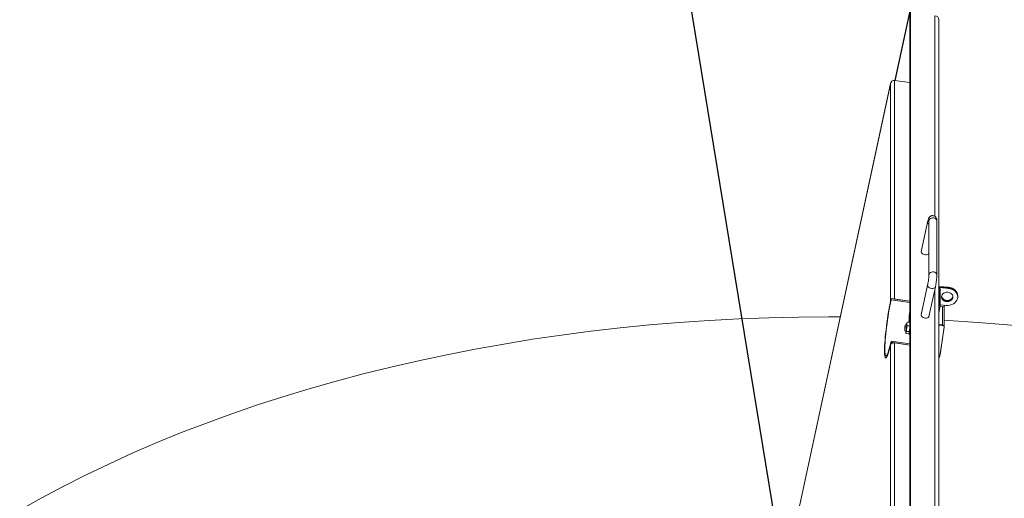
# Model space of a CAD drawing. Header units: millimetres. Extents: x 42 to 14105, y 484 to 9997.
# Tile 127 of 132: x 11912 to 12902, y 8649 to 9130. Entities that reach past the tile are written whole.
import ezdxf

# ---------------------------------------------------------------- set-up
doc = ezdxf.new("R2010")
doc.units = ezdxf.units.MM
doc.header["$LTSCALE"] = 25
doc.dimstyles.new('SLDDIMSTYLE0', dxfattribs={"dimtxt": 0.18, "dimasz": 20.352564, "dimexe": 0, "dimexo": 0.0625, "dimgap": 0, "dimtad": 0, "dimtih": 1, "dimtoh": 1, "dimdec": 0, "dimrnd": 1e-09, "dimzin": 0, "dimdsep": 46, "dimtxsty": 'Standard', "dimblk1": 'DOT', "dimblk2": 'DOT', "dimsah": 1, "dimcen": 0.09, "dimadec": 0, "dimazin": 0, "dimtfac": 20.352564, "dimtdec": 0, "dimtofl": 0, "dimtmove": 0, "dimatfit": 3, "dimldrblk": 'DOT', "dimfxl": 1, "dimfrac": 2, "dimtolj": 1, "dimtzin": 0, "dimarcsym": 0})

# ---------------------------------------------------------------- blocks, each defined once
blk = doc.blocks.new('_DOT')
at = {"color": 0, "linetype": 'ByBlock', "lineweight": -2}
blk.add_line((-0.5, 0), (-1, 0), dxfattribs=at)
at = {"color": 0, "linetype": 'ByBlock', "const_width": 0.5}
blk.add_lwpolyline([(-0.25, 0, 1), (0.25, 0, 1)], format="xyb", close=True, dxfattribs=at)

msp = doc.modelspace()

# ---------------------------------------------------------------- linework, layer by layer
at = {"color": 7, "linetype": 'Continuous', "lineweight": 15}
for p, q in [((12791.749, 9069.43), (12806.777, 9139.022)), ((12792.051, 9069.386), (12806.777, 9137.579)), ((12806.789, 9137.595), (12806.789, 8592.139)), ((12807.224, 9139.605), (12807.224, 8594.15)), ((12835.975, 8588.131), (12835.975, 9130.493)), ((12791.274, 8849.683), (12791.274, 9069.498)), ((12791.274, 9069.498), (12806.789, 9067.265)), ((12787.294, 9066.309), (12668.416, 8515.806)), ((12787.219, 8847.271), (12787.219, 9065.839)), ((12825.81, 8928.069), (12825.81, 8873.804)), ((12833.81, 8873.804), (12833.81, 8928.069)), ((12824.511, 8927.099), (12818.086, 8897.346)), ((12824.511, 8863.597), (12818.086, 8833.844)), ((12825.906, 8832.155), (12832.331, 8861.908)), ((12836.039, 8862.453), (12835.975, 8862.458)), ((12845.475, 8861.555), (12836.039, 8862.453)), ((12836.039, 8861.876), (12836.039, 8843.402)), ((12836.039, 8861.876), (12845.475, 8860.978)), ((12836.039, 8861.587), (12836.039, 8843.402)), ((12845.475, 8860.978), (12836.536, 8861.828)), ((12837.033, 8861.204), (12845.475, 8860.401)), ((12837.033, 8861.204), (12837.033, 8843.308)), ((12845.475, 8860.978), (12845.475, 8861.555)), ((12845.475, 8860.401), (12845.475, 8860.978)), ((12787.827, 8849.024), (12787.827, 8850.179)), ((12787.827, 8850.179), (12806.789, 8847.449)), ((12787.827, 8849.024), (12806.789, 8846.294)), ((12806.789, 8847.449), (12791.274, 8849.683)), ((12854.761, 8852.462), (12854.761, 8853.039)), ((12854.761, 8851.885), (12854.761, 8852.462)), ((12836.039, 8843.402), (12835.975, 8843.408)), ((12835.975, 8842.955), (12836.039, 8843.402)), ((12837.033, 8843.308), (12835.975, 8835.897)), ((12836.039, 8843.402), (12837.033, 8843.308)), ((12836.914, 8842.474), (12839.529, 8842.225)), ((12843.046, 8843.369), (12837.033, 8843.941)), ((12839.529, 8842.225), (12839.529, 8823.752)), ((12841.147, 8841.223), (12841.475, 8843.518)), ((12841.297, 8822.13), (12841.297, 8840.603)), ((12805.773, 8826.198), (12805.841, 8830.207)), ((12806.219, 8834.42), (12806.789, 8838.146)), ((12801.531, 8819.741), (12801.531, 8817.827)), ((12803.396, 8823.675), (12802.104, 8823.798)), ((12802.11, 8821.882), (12802.11, 8823.797)), ((12802.11, 8823.797), (12803.401, 8823.674)), ((12802.11, 8821.882), (12803.401, 8821.759)), ((12803.533, 8821.502), (12803.243, 8818.679)), ((12803.273, 8824.709), (12803.554, 8825.825)), ((12803.982, 8822.915), (12803.533, 8821.502)), ((12803.554, 8825.825), (12803.999, 8826.366)), ((12803.694, 8825.523), (12803.686, 8823.816)), ((12803.686, 8823.816), (12803.982, 8822.915)), ((12803.999, 8826.366), (12803.694, 8825.523)), ((12806.559, 8822.67), (12803.982, 8822.915)), ((12806.576, 8826.121), (12803.999, 8826.366)), ((12806.712, 8821.2), (12806.421, 8818.377)), ((12806.559, 8822.67), (12806.789, 8823.307)), ((12806.712, 8821.2), (12806.559, 8822.67)), ((12806.789, 8825.473), (12806.576, 8826.121)), ((12835.975, 8824.09), (12839.529, 8823.752)), ((12839.28, 8823.776), (12835.975, 8824.09)), ((12839.28, 8823.198), (12835.975, 8823.513)), ((12836.87, 8792.189), (12841.035, 8821.387)), ((12841.284, 8821.941), (12837.263, 8793.757)), ((12839.28, 8823.198), (12839.28, 8823.776)), ((12841.049, 8821.576), (12841.049, 8822.154)), ((12801.536, 8817.825), (12802.828, 8817.702)), ((12802.529, 8815.854), (12802.538, 8817.562)), ((12802.826, 8814.954), (12802.529, 8815.854)), ((12802.538, 8817.562), (12802.545, 8817.729)), ((12802.951, 8816.668), (12802.669, 8815.552)), ((12802.669, 8815.552), (12802.826, 8814.954)), ((12805.402, 8814.709), (12802.826, 8814.954)), ((12803.396, 8817.209), (12802.951, 8816.668)), ((12803.243, 8818.679), (12803.396, 8817.209)), ((12805.972, 8816.964), (12803.396, 8817.209)), ((12805.402, 8814.709), (12805.847, 8815.25)), ((12805.722, 8814.413), (12806.789, 8814.312)), ((12806.129, 8816.366), (12805.847, 8815.25)), ((12805.972, 8816.964), (12806.421, 8818.377)), ((12806.129, 8816.366), (12805.972, 8816.964)), ((12787.219, 8584.958), (12787.219, 8803.526)), ((12787.827, 8806.247), (12787.827, 8807.402)), ((12787.827, 8807.402), (12806.789, 8804.672)), ((12787.827, 8806.247), (12806.789, 8803.517)), ((12791.274, 8585.935), (12791.274, 8805.751)), ((12791.274, 8805.751), (12806.789, 8803.517)), ((12836.009, 8793.799), (12835.975, 8793.661)), ((12837.263, 8793.757), (12836.972, 8792.903))]:
    msp.add_line(p, q, dxfattribs=at)
at = {"color": 8, "linetype": 'Continuous', "lineweight": 15}
for p, q in [((12831.844, 8932.811), (12831.844, 9134.514)), ((12787.219, 9065.839), (12668.439, 8515.79)), ((12831.844, 8592.152), (12831.844, 8859.654))]:
    msp.add_line(p, q, dxfattribs=at)
at = {"color": 8, "linetype": 'Continuous', "lineweight": 15, "flags": 128}
for points in [[(12825.81, 8928.069), (12825.811, 8928.151), (12826.018, 8929.109), (12826.562, 8929.976), (12827.395, 8930.673), (12828.442, 8931.138), (12829.61, 8931.331), (12830.797, 8931.234), (12831.896, 8930.856), (12832.809, 8930.23), (12833.456, 8929.413), (12833.779, 8928.475), (12833.81, 8928.069)], [(12825.81, 8873.809), (12825.811, 8873.886), (12826.018, 8874.844), (12826.562, 8875.711), (12827.395, 8876.408), (12828.442, 8876.873), (12829.61, 8877.066), (12830.797, 8876.969), (12831.896, 8876.591), (12832.809, 8875.965), (12833.456, 8875.147), (12833.779, 8874.21), (12833.81, 8873.804)], [(12824.511, 8863.598), (12824.525, 8862.969), (12824.872, 8862.262), (12825.533, 8861.598), (12826.451, 8861.037), (12827.544, 8860.628), (12828.715, 8860.408), (12829.86, 8860.396), (12830.877, 8860.594), (12831.675, 8860.983), (12832.185, 8861.53), (12832.331, 8861.909)]]:
    msp.add_lwpolyline(points, dxfattribs=at)
at = {"color": 7, "linetype": 'Continuous', "lineweight": 15, "flags": 128}
for points in [[(12825.81, 8895.375), (12825.76, 8895.279), (12825.25, 8894.732), (12824.452, 8894.342), (12823.435, 8894.145), (12822.29, 8894.156), (12821.119, 8894.376), (12820.026, 8894.785), (12819.108, 8895.347), (12818.447, 8896.01), (12818.1, 8896.718), (12818.086, 8897.346)], [(12836.039, 8861.587), (12836.049, 8861.642), (12836.077, 8861.694), (12836.123, 8861.739), (12836.185, 8861.777), (12836.26, 8861.806), (12836.346, 8861.824), (12836.439, 8861.832), (12836.536, 8861.828)], [(12845.475, 8860.401), (12847.371, 8860.074), (12849.161, 8859.467), (12850.784, 8858.603), (12852.185, 8857.51), (12853.316, 8856.225), (12854.138, 8854.793), (12854.624, 8853.261), (12854.758, 8851.683), (12854.534, 8850.111), (12853.96, 8848.6), (12853.055, 8847.201), (12851.852, 8845.961), (12850.389, 8844.923), (12848.718, 8844.122), (12846.896, 8843.585), (12844.983, 8843.331), (12843.046, 8843.369)], [(12845.475, 8861.555), (12847.371, 8861.228), (12849.161, 8860.622), (12850.784, 8859.758), (12852.185, 8858.665), (12853.316, 8857.38), (12854.138, 8855.947), (12854.624, 8854.416), (12854.761, 8853.039)], [(12845.475, 8860.978), (12847.371, 8860.651), (12849.161, 8860.045), (12850.784, 8859.18), (12852.185, 8858.087), (12853.316, 8856.803), (12854.138, 8855.37), (12854.624, 8853.839), (12854.761, 8852.462)], [(12845.475, 8860.978), (12847.371, 8860.651), (12849.161, 8860.045), (12850.784, 8859.18), (12852.185, 8858.087), (12853.316, 8856.803), (12854.138, 8855.37), (12854.624, 8853.839), (12854.761, 8852.462)], [(12787.827, 8850.179), (12787.179, 8847.074), (12786.538, 8843.788), (12785.909, 8840.351), (12785.298, 8836.798), (12784.712, 8833.162), (12784.156, 8829.478), (12783.635, 8825.782), (12783.155, 8822.11), (12782.719, 8818.496), (12782.333, 8814.976), (12782, 8811.583), (12781.722, 8808.351), (12781.504, 8805.31), (12781.346, 8802.489), (12781.251, 8799.916), (12781.219, 8797.616), (12781.251, 8795.61), (12781.346, 8793.918), (12781.504, 8792.557), (12781.722, 8791.539), (12782, 8790.874), (12782.333, 8790.569), (12782.719, 8790.626), (12783.155, 8791.045), (12783.635, 8791.823), (12784.156, 8792.95), (12784.712, 8794.418), (12785.298, 8796.21), (12785.909, 8798.311), (12786.538, 8800.7), (12787.179, 8803.354), (12787.827, 8806.247)], [(12787.827, 8807.402), (12787.193, 8804.576), (12786.567, 8801.993), (12785.953, 8799.678), (12785.358, 8797.657), (12784.789, 8795.949), (12784.251, 8794.572), (12783.749, 8793.54), (12783.29, 8792.864), (12782.877, 8792.551), (12782.514, 8792.603), (12782.207, 8793.022), (12781.956, 8793.801), (12781.767, 8794.933), (12781.639, 8796.407), (12781.575, 8798.207), (12781.575, 8800.315), (12781.639, 8802.71), (12781.767, 8805.366), (12781.956, 8808.257), (12782.207, 8811.352), (12782.514, 8814.62), (12782.877, 8818.028), (12783.29, 8821.54), (12783.749, 8825.121), (12784.251, 8828.734), (12784.789, 8832.341), (12785.358, 8835.906), (12785.953, 8839.392), (12786.567, 8842.763), (12787.193, 8845.985), (12787.827, 8849.024)], [(12850, 8852.173), (12849.746, 8851.055), (12849.145, 8849.985), (12848.237, 8849.071), (12847.08, 8848.37), (12845.745, 8847.926), (12844.317, 8847.767), (12842.885, 8847.903), (12841.54, 8848.326), (12840.365, 8849.008), (12839.436, 8849.908), (12838.81, 8850.968), (12838.526, 8852.122), (12838.522, 8852.173)], [(12844.926, 8856.548), (12846.325, 8856.267), (12847.595, 8855.71), (12848.655, 8854.913), (12849.439, 8853.925), (12849.898, 8852.809), (12850.003, 8851.635), (12849.746, 8850.477), (12849.145, 8849.408), (12848.237, 8848.494), (12847.08, 8847.793), (12845.745, 8847.349), (12844.317, 8847.19), (12842.885, 8847.326), (12841.54, 8847.749), (12840.365, 8848.431), (12839.436, 8849.331), (12838.81, 8850.391), (12838.526, 8851.544), (12838.602, 8852.72), (12839.034, 8853.843), (12839.795, 8854.842), (12840.836, 8855.656), (12842.092, 8856.233), (12843.485, 8856.537), (12844.926, 8856.548)], [(12849.967, 8852.462), (12849.746, 8851.632), (12849.145, 8850.562), (12848.237, 8849.648), (12847.08, 8848.947), (12845.745, 8848.503), (12844.317, 8848.344), (12842.885, 8848.481), (12841.54, 8848.903), (12840.365, 8849.586), (12839.436, 8850.485), (12838.81, 8851.545), (12838.554, 8852.462)], [(12850, 8852.173), (12849.919, 8851.627), (12849.487, 8850.504), (12848.727, 8849.505), (12847.685, 8848.691), (12846.429, 8848.114), (12845.037, 8847.81), (12843.595, 8847.798)], [(12787.219, 8803.526), (12786.574, 8800.846), (12785.942, 8798.432), (12785.328, 8796.307), (12784.738, 8794.492), (12784.178, 8793.004), (12783.654, 8791.858), (12783.17, 8791.065), (12782.731, 8790.633), (12782.342, 8790.566), (12782.006, 8790.864), (12781.727, 8791.525), (12781.506, 8792.542), (12781.347, 8793.906), (12781.252, 8795.603), (12781.219, 8797.616), (12781.252, 8799.926), (12781.347, 8802.511), (12781.506, 8805.346), (12781.727, 8808.403), (12782.006, 8811.652), (12782.342, 8815.062), (12782.731, 8818.599), (12783.17, 8822.23), (12783.654, 8825.919), (12784.178, 8829.63), (12784.738, 8833.328), (12785.328, 8836.976), (12785.942, 8840.538), (12786.574, 8843.981), (12787.219, 8847.271)], [(12736.659, 8831.83), (12725.03, 8831.863), (12694.926, 8831.636), (12664.843, 8830.954), (12634.802, 8829.817), (12604.822, 8828.227), (12574.924, 8826.184), (12545.13, 8823.69), (12515.459, 8820.747), (12485.931, 8817.356), (12456.567, 8813.52), (12427.388, 8809.242), (12398.412, 8804.525), (12369.66, 8799.371), (12341.152, 8793.784), (12312.906, 8787.769), (12284.944, 8781.329), (12257.282, 8774.468), (12229.942, 8767.192), (12202.94, 8759.505), (12176.297, 8751.412), (12150.03, 8742.92), (12124.156, 8734.034), (12098.695, 8724.76), (12073.662, 8715.104), (12049.076, 8705.074), (12024.954, 8694.675), (12001.311, 8683.915), (11978.164, 8672.802), (11955.529, 8661.342), (11933.422, 8649.545), (11911.857, 8637.417)], [(12818.086, 8833.844), (12818.1, 8833.216), (12818.447, 8832.509), (12819.108, 8831.845), (12820.026, 8831.284), (12821.119, 8830.875), (12822.29, 8830.655), (12823.435, 8830.643), (12824.452, 8830.841), (12825.25, 8831.23), (12825.76, 8831.777), (12825.906, 8832.155)], [(12803.554, 8825.825), (12803.579, 8825.855), (12803.601, 8825.865), (12803.622, 8825.856), (12803.64, 8825.828), (12803.657, 8825.78), (12803.671, 8825.713), (12803.684, 8825.627), (12803.694, 8825.523)], [(12806.789, 8821.48), (12806.732, 8820.815), (12806.579, 8819.258), (12806.405, 8817.779), (12806.224, 8816.477), (12806.048, 8815.441), (12805.888, 8814.743), (12805.755, 8814.429), (12805.659, 8814.521), (12805.61, 8814.933)], [(13032.621, 8807.676), (13022.671, 8809.242), (12993.492, 8813.52), (12964.128, 8817.356), (12934.6, 8820.747), (12904.929, 8823.69), (12875.135, 8826.184), (12845.237, 8828.227), (12841.297, 8828.462)], [(12802.669, 8815.552), (12802.645, 8815.522), (12802.622, 8815.512), (12802.602, 8815.521), (12802.583, 8815.549), (12802.567, 8815.597), (12802.552, 8815.664), (12802.54, 8815.75), (12802.529, 8815.854)], [(12835.975, 8793.084), (12836.022, 8793.298), (12835.975, 8793.936)]]:
    msp.add_lwpolyline(points, dxfattribs=at)
at = {"color": 7, "linetype": 'Continuous', "lineweight": 15}
for centre, radius, start, end in [((12831.616, 9130.147), 4.373, 4.541813, 87.01945), ((12843.656, 8852.998), 5.2, 189.127419, 269.33373), ((12839.524, 8840.445), 1.78, 5.095597, 89.852289), ((12842.687, 8829.02), 36.866, 171.578053, 178.155434), ((12817.602, 8819.518), 16.073, 164.560551, 179.203035), ((12786.039, 8822.105), 16.073, 344.560551, 359.203035), ((12788.331, 8822.095), 15.147, 343.143928, 5.990276), ((12833.571, 8819.402), 30.76, 170.06418, 171.96378), ((12744.762, 8826.539), 58.986, 355.101782, 357.353692), ((12737.603, 8827.018), 69.353, 355.188185, 356.025905), ((12839.276, 8821.996), 1.78, 5.095597, 89.852289), ((12839.291, 8821.453), 1.746, 357.863065, 90.341858), ((12839.539, 8822.006), 1.746, 357.863065, 90.341858), ((12763.959, 8823.359), 39.561, 350.262397, 353.205933), ((12767.138, 8823.057), 39.561, 350.262397, 353.205933), ((12835.258, 8792.483), 1.639, 295.958203, 349.66081)]:
    msp.add_arc(centre, radius, start, end, dxfattribs=at)
at = {"color": 8, "linetype": 'Continuous', "lineweight": 15}
msp.add_arc((12826.92, 8927.04), 2.41, 178.631663, 242.579283, dxfattribs=at)
at = {"color": 7, "linetype": 'Continuous', "lineweight": 15}
for major_axis, ratio, start_param, end_param in [((0.628, 4.153), 0.8291538, 0.0059072, 1.5767035), ((-0.167, 3.917), 0.8848469, 0.7881209, 1.4062239)]:
    msp.add_ellipse((12790.666, 9065.343), major_axis=major_axis, ratio=ratio, start_param=start_param, end_param=end_param, dxfattribs=at)
for points, knots in [([(12833.81, 8928.069), (12833.808, 8928.269), (12833.802, 8928.826), (12833.747, 8929.553), (12833.591, 8930.373), (12833.316, 8931.146), (12832.877, 8931.903), (12832.221, 8932.614), (12831.356, 8933.184), (12830.312, 8933.536), (12829.215, 8933.591), (12828.202, 8933.367), (12827.374, 8932.966), (12826.719, 8932.459), (12826.22, 8931.902), (12825.85, 8931.336), (12825.552, 8930.738), (12825.253, 8929.966), (12824.951, 8928.964), (12824.691, 8927.917), (12824.55, 8927.279), (12824.511, 8927.099)], [0, 0, 0, 0, 0.0440213, 0.1229462, 0.1777217, 0.2209439, 0.2659863, 0.3141323, 0.3648992, 0.4171691, 0.4738335, 0.5234142, 0.5682101, 0.6097925, 0.6493898, 0.6895077, 0.7345687, 0.7944875, 0.8872436, 0.9681453, 1, 1, 1, 1]), ([(12825.797, 8928.517), (12825.797, 8928.522), (12825.795, 8928.538), (12825.808, 8928.366), (12825.809, 8928.157), (12825.81, 8928.069)], [0, 0, 0, 0, 0.17401406, 0.65159891, 1, 1, 1, 1]), ([(12825.81, 8873.804), (12825.809, 8873.675), (12825.806, 8873.328), (12825.769, 8872.537), (12825.684, 8871.42), (12825.552, 8870.099), (12825.374, 8868.652), (12825.16, 8867.154), (12824.921, 8865.69), (12824.699, 8864.491), (12824.563, 8863.843), (12824.511, 8863.597)], [0, 0, 0, 0, 0.0649597, 0.1748038, 0.2921899, 0.4151828, 0.5410301, 0.6681809, 0.7956488, 0.9223648, 1, 1, 1, 1]), ([(12832.331, 8861.908), (12832.383, 8862.155), (12832.536, 8862.881), (12832.781, 8864.194), (12833.052, 8865.836), (12833.293, 8867.504), (12833.496, 8869.145), (12833.655, 8870.713), (12833.764, 8872.165), (12833.806, 8873.165), (12833.809, 8873.681), (12833.81, 8873.804)], [0, 0, 0, 0, 0.0663503, 0.1948252, 0.3214823, 0.4472796, 0.5730779, 0.6994072, 0.8272685, 0.95859, 1, 1, 1, 1]), ([(12787.219, 8803.526), (12787.307, 8803.78), (12787.496, 8804.324), (12788.196, 8805.047), (12789.178, 8805.582), (12790.259, 8805.831), (12790.962, 8805.776), (12791.274, 8805.751)], [0, 0, 0, 0, 0.1867318, 0.4014679, 0.6154515, 0.8295802, 1, 1, 1, 1])]:
    msp.add_open_spline(points, degree=3, knots=knots, dxfattribs=at)

# ---------------------------------------------------------------- leaders
at = {"color": 7, "linetype": 'Continuous', "lineweight": 0}
for points in [[(13276.434, 8314.109), (12811.377, 9653.157)], [(12693.592, 8491.925), (12503.849, 9648.936)]]:
    msp.add_leader(points, dimstyle='SLDDIMSTYLE0', dxfattribs=at)

doc.saveas('drawing.dxf')
